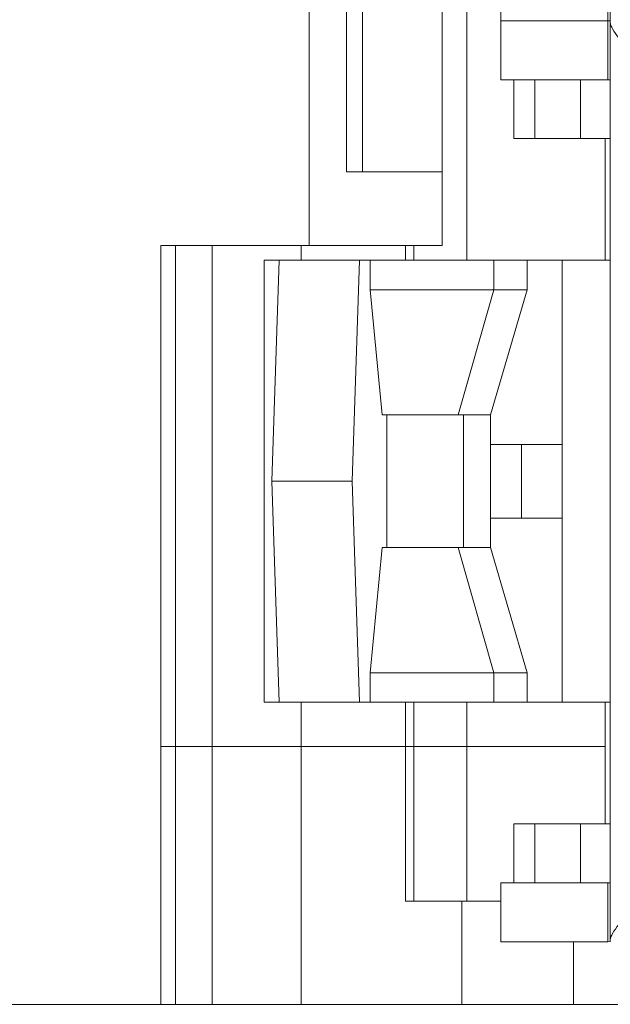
# Model space of a CAD drawing. Header units: millimetres. Extents: x 0 to 427, y 0 to 299.
# Tile 19 of 54: x 129 to 137, y 225 to 238. Entities that reach past the tile are written whole.
import ezdxf

# ---------------------------------------------------------------- set-up
doc = ezdxf.new("R2010")
doc.units = ezdxf.units.MM
doc.header["$LTSCALE"] = 23.1
doc.header["$MEASUREMENT"] = 0
doc.layers.get('0').update_dxf_attribs({"lineweight": 18})
doc.layers.add('1_27', color=7, linetype='Continuous')
doc.layers.add('1_6', color=7, linetype='Continuous')

msp = doc.modelspace()

# ---------------------------------------------------------------- linework, layer by layer
at = {"color": 7, "linetype": 'Continuous', "lineweight": 0}
for p, q in [((135.094, 241.355), (135.094, 234.855)), ((132.954, 240.755), (132.954, 235.055)), ((134.761, 235.055), (134.761, 240.755)), ((133.461, 239.755), (133.461, 236.055)), ((133.68, 236.055), (133.68, 239.755)), ((134.761, 236.055), (133.461, 236.055)), ((130.938, 224.755), (130.938, 235.055)), ((130.938, 235.055), (134.761, 235.055)), ((131.138, 224.755), (131.138, 235.055)), ((131.638, 224.755), (131.638, 235.055)), ((132.845, 234.855), (132.845, 235.055)), ((134.264, 234.855), (134.264, 235.055)), ((134.374, 234.855), (134.374, 235.055)), ((132.845, 224.755), (132.845, 228.855)), ((134.264, 228.255), (134.264, 228.855)), ((134.374, 226.155), (134.374, 228.855)), ((135.094, 226.155), (135.094, 228.855)), ((130.938, 228.255), (136.975, 228.255)), ((134.264, 226.155), (134.264, 228.255)), ((135.558, 226.155), (134.264, 226.155)), ((135.03, 226.155), (135.03, 224.755)), ((136.543, 225.605), (136.543, 224.755)), ((112.968, 224.755), (209.565, 224.755))]:
    msp.add_line(p, q, dxfattribs=at)
at = {"layer": '1_27', "color": 7, "linetype": 'Continuous', "lineweight": 0}
for p, q in [((135.558, 237.305), (135.558, 238.905)), ((137.01, 237.305), (137.01, 238.905)), ((137.01, 238.105), (135.558, 238.105)), ((137.01, 238.105), (137.042, 238.109)), ((137.042, 238.102), (137.01, 238.105)), ((135.558, 237.305), (137.045, 237.305)), ((135.733, 236.505), (135.733, 237.305)), ((136.021, 236.505), (136.021, 237.305)), ((136.642, 237.305), (136.642, 236.505)), ((135.733, 236.505), (137.045, 236.505)), ((136.975, 234.855), (136.975, 236.505)), ((136.975, 227.205), (136.975, 228.855)), ((135.733, 226.405), (135.733, 227.205)), ((135.733, 227.205), (137.045, 227.205)), ((136.021, 226.405), (136.021, 227.205)), ((136.642, 227.205), (136.642, 226.405)), ((135.558, 226.405), (135.558, 225.605)), ((137.045, 226.405), (135.558, 226.405)), ((137.01, 226.405), (137.01, 225.605)), ((137.01, 225.605), (135.558, 225.605)), ((137.01, 225.605), (137.045, 225.609))]:
    msp.add_line(p, q, dxfattribs=at)
at = {"layer": '1_6', "color": 7, "linetype": 'Continuous', "lineweight": 0}
for p, q in [((137.045, 225.605), (137.045, 250.605)), ((132.343, 228.855), (132.343, 234.855)), ((132.344, 234.855), (137.045, 234.855)), ((132.545, 234.855), (132.447, 231.855)), ((133.636, 234.855), (133.539, 231.855)), ((133.783, 234.855), (133.783, 234.455)), ((135.463, 234.855), (135.463, 234.455)), ((135.914, 234.455), (135.914, 234.855)), ((136.389, 234.855), (136.389, 228.855)), ((133.783, 234.455), (133.945, 232.755)), ((133.783, 234.455), (135.914, 234.455)), ((135.463, 234.455), (134.979, 232.755)), ((135.418, 232.755), (135.914, 234.455)), ((133.945, 232.755), (135.418, 232.755)), ((134.01, 230.955), (134.01, 232.755)), ((135.052, 232.755), (135.052, 230.955)), ((135.418, 232.755), (135.418, 230.955)), ((136.389, 232.355), (135.418, 232.355)), ((135.838, 232.355), (135.838, 231.355)), ((132.447, 231.855), (132.545, 228.855)), ((133.539, 231.855), (132.447, 231.855)), ((133.539, 231.855), (133.636, 228.855)), ((135.418, 231.355), (136.389, 231.355)), ((133.945, 230.955), (133.783, 229.255)), ((133.945, 230.955), (135.418, 230.955)), ((134.979, 230.955), (135.463, 229.255)), ((135.914, 229.255), (135.418, 230.955)), ((133.783, 229.255), (133.783, 228.855)), ((135.914, 229.255), (133.783, 229.255)), ((135.463, 229.255), (135.463, 228.855)), ((135.914, 228.855), (135.914, 229.255)), ((132.344, 228.855), (137.045, 228.855))]:
    msp.add_line(p, q, dxfattribs=at)
for points, knots in [([(137.387, 237.605), (137.344, 237.651), (137.264, 237.739), (137.159, 237.868), (137.089, 237.968), (137.054, 238.037), (137.045, 238.067), (137.045, 238.08)], [0, 0, 0, 0, 0.317308, 0.606227, 0.845296, 0.935911, 1, 1, 1, 1]), ([(137.387, 226.105), (137.344, 226.06), (137.264, 225.972), (137.159, 225.843), (137.089, 225.742), (137.054, 225.673), (137.045, 225.644), (137.045, 225.631)], [0, 0, 0, 0, 0.317309, 0.606239, 0.845318, 0.935923, 1, 1, 1, 1])]:
    msp.add_open_spline(points, degree=3, knots=knots, dxfattribs=at)

doc.saveas('drawing.dxf')
